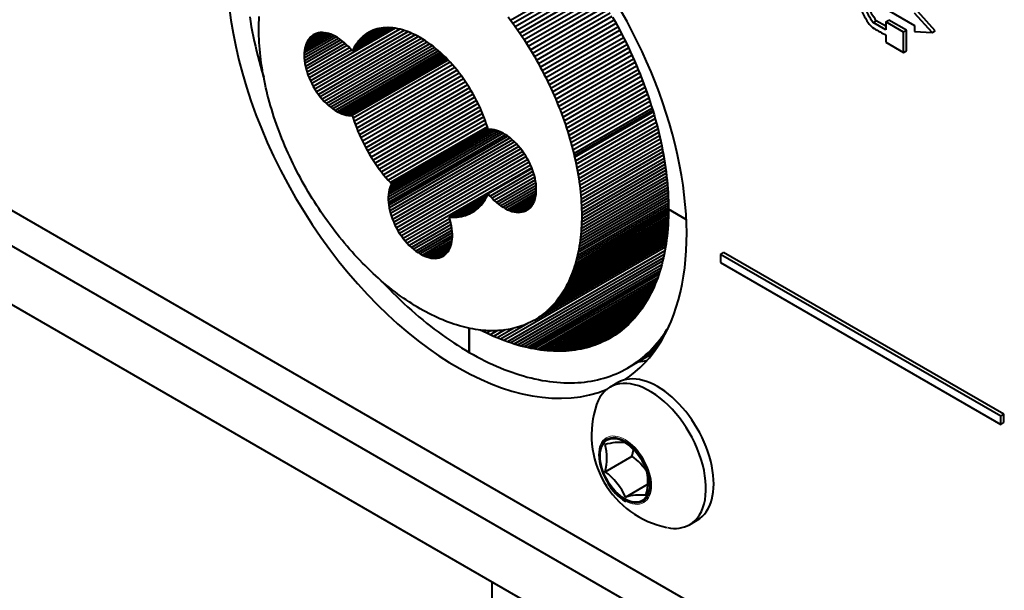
# Model space of a CAD drawing. Header units: millimetres. Extents: x 0 to 420, y -2 to 296.
# Tile 5 of 32: x 46 to 73, y 60 to 76. Entities that reach past the tile are written whole.
import ezdxf

# ---------------------------------------------------------------- set-up
doc = ezdxf.new("R2010")
doc.units = ezdxf.units.MM
for name, color, linetype in [('__NAS04_PROGETTI', 7, 'Continuous'), ('CB000601.00.00', 7, 'Continuous'), ('Default', 7, 'Continuous'), ('GU000075.00.00', 7, 'Continuous'), ('ME001036.00.04', 7, 'Continuous'), ('ME001037.00.00', 7, 'Continuous'), ('VI000289', 7, 'Continuous')]:
    doc.layers.add(name, color=color, linetype=linetype)

# ---------------------------------------------------------------- blocks, each defined once
blk = doc.blocks.new('SE2')
at = {"layer": '__NAS04_PROGETTI', "color": 7, "linetype": 'Continuous', "lineweight": 40}
for p, q in [((59.184, 76.051), (61.292, 77.268)), ((59.248, 75.962), (61.355, 77.179)), ((59.311, 75.873), (61.416, 77.089)), ((59.374, 75.784), (61.477, 76.998)), ((59.436, 75.693), (61.538, 76.907)), ((59.497, 75.602), (61.598, 76.815)), ((59.557, 75.51), (61.657, 76.722)), ((59.617, 75.417), (61.716, 76.629)), ((59.675, 75.324), (61.773, 76.535)), ((59.732, 75.23), (61.83, 76.441)), ((59.789, 75.135), (61.887, 76.346)), ((51.962, 76.145), (51.983, 76.01)), ((52.219, 75.974), (52.222, 76.062)), ((52.222, 76.062), (52.227, 76.149)), ((59.119, 76.138), (59.184, 76.051)), ((59.845, 75.04), (61.942, 76.251)), ((59.899, 74.944), (61.997, 76.155)), ((59.953, 74.848), (62.051, 76.059)), ((62.01, 76.133), (62.076, 76.014)), ((51.983, 76.01), (52.007, 75.875)), ((52.007, 75.875), (52.032, 75.739)), ((52.216, 75.885), (52.219, 75.974)), ((52.216, 75.795), (52.216, 75.885)), ((52.216, 75.705), (52.216, 75.795)), ((55.99, 75.823), (53.607, 74.448)), ((56.118, 75.798), (53.642, 74.368)), ((55.912, 75.833), (54.803, 75.193)), ((55.858, 75.838), (54.827, 75.243)), ((55.793, 75.841), (54.857, 75.3)), ((55.73, 75.84), (54.889, 75.354)), ((55.668, 75.836), (54.924, 75.406)), ((55.607, 75.829), (54.96, 75.455)), ((55.547, 75.819), (54.999, 75.502)), ((55.489, 75.805), (55.039, 75.545)), ((55.433, 75.789), (55.082, 75.586)), ((55.433, 75.789), (55.377, 75.769)), ((55.489, 75.805), (55.433, 75.789)), ((55.547, 75.819), (55.489, 75.805)), ((55.607, 75.829), (55.547, 75.819)), ((55.668, 75.836), (55.607, 75.829)), ((55.73, 75.84), (55.668, 75.836)), ((55.793, 75.841), (55.73, 75.84)), ((55.858, 75.838), (55.793, 75.841)), ((55.923, 75.832), (55.858, 75.838)), ((55.989, 75.824), (55.923, 75.832)), ((56.056, 75.811), (55.989, 75.824)), ((56.124, 75.796), (56.056, 75.811)), ((56.193, 75.778), (56.124, 75.796)), ((59.184, 76.051), (59.248, 75.962)), ((59.248, 75.962), (59.311, 75.873)), ((59.311, 75.873), (59.374, 75.784)), ((59.374, 75.784), (59.436, 75.693)), ((60.006, 74.751), (62.104, 75.962)), ((60.057, 74.654), (62.156, 75.865)), ((62.076, 76.014), (62.141, 75.894)), ((62.141, 75.894), (62.205, 75.774)), ((52.032, 75.739), (52.059, 75.602)), ((52.059, 75.602), (52.088, 75.465)), ((52.219, 75.614), (52.216, 75.705)), ((52.222, 75.522), (52.219, 75.614)), ((52.227, 75.429), (52.222, 75.522)), ((54.361, 75.583), (53.472, 75.07)), ((54.299, 75.616), (53.474, 75.14)), ((54.423, 75.545), (53.474, 74.997)), ((54.237, 75.645), (53.481, 75.208)), ((54.176, 75.667), (53.492, 75.272)), ((54.116, 75.685), (53.507, 75.333)), ((54.056, 75.697), (53.526, 75.39)), ((53.999, 75.703), (53.549, 75.443)), ((53.943, 75.704), (53.576, 75.492)), ((53.607, 75.536), (53.576, 75.492)), ((53.888, 75.699), (53.607, 75.536)), ((53.642, 75.576), (53.607, 75.536)), ((53.836, 75.688), (53.642, 75.576)), ((53.68, 75.61), (53.642, 75.576)), ((56.235, 75.765), (53.68, 74.29)), ((53.785, 75.671), (53.68, 75.61)), ((53.722, 75.639), (53.68, 75.61)), ((56.344, 75.727), (53.722, 74.213)), ((53.766, 75.663), (53.722, 75.639)), ((56.447, 75.685), (53.766, 74.137)), ((53.814, 75.682), (53.766, 75.663)), ((53.864, 75.695), (53.814, 75.682)), ((56.543, 75.639), (53.814, 74.064)), ((53.917, 75.703), (53.864, 75.695)), ((56.634, 75.592), (53.864, 73.992)), ((53.972, 75.705), (53.917, 75.703)), ((56.72, 75.543), (53.917, 73.924)), ((54.028, 75.701), (53.972, 75.705)), ((54.087, 75.692), (54.028, 75.701)), ((54.146, 75.677), (54.087, 75.692)), ((54.207, 75.657), (54.146, 75.677)), ((54.268, 75.632), (54.207, 75.657)), ((54.33, 75.601), (54.268, 75.632)), ((54.392, 75.565), (54.33, 75.601)), ((54.454, 75.524), (54.392, 75.565)), ((54.516, 75.479), (54.454, 75.524)), ((55.039, 75.545), (54.999, 75.502)), ((55.082, 75.586), (55.039, 75.545)), ((55.127, 75.624), (55.082, 75.586)), ((55.377, 75.769), (55.127, 75.624)), ((55.173, 75.659), (55.127, 75.624)), ((55.324, 75.746), (55.173, 75.659)), ((55.222, 75.691), (55.173, 75.659)), ((55.272, 75.72), (55.222, 75.691)), ((55.324, 75.746), (55.272, 75.72)), ((55.377, 75.769), (55.324, 75.746)), ((56.262, 75.756), (56.193, 75.778)), ((56.332, 75.732), (56.262, 75.756)), ((56.402, 75.704), (56.332, 75.732)), ((56.472, 75.673), (56.402, 75.704)), ((56.543, 75.64), (56.472, 75.673)), ((56.614, 75.603), (56.543, 75.64)), ((56.685, 75.564), (56.614, 75.603)), ((56.756, 75.521), (56.685, 75.564)), ((56.827, 75.476), (56.756, 75.521)), ((59.436, 75.693), (59.497, 75.602)), ((59.497, 75.602), (59.557, 75.51)), ((59.557, 75.51), (59.617, 75.417)), ((60.108, 74.556), (62.208, 75.768)), ((60.158, 74.458), (62.259, 75.671)), ((60.206, 74.359), (62.308, 75.573)), ((62.205, 75.774), (62.267, 75.653)), ((62.267, 75.653), (62.329, 75.532)), ((62.329, 75.532), (62.389, 75.411)), ((52.088, 75.465), (52.119, 75.328)), ((52.119, 75.328), (52.151, 75.19)), ((52.233, 75.336), (52.227, 75.429)), ((52.24, 75.242), (52.233, 75.336)), ((52.249, 75.147), (52.24, 75.242)), ((54.485, 75.502), (53.481, 74.922)), ((53.492, 75.272), (53.481, 75.208)), ((54.546, 75.454), (53.492, 74.845)), ((53.507, 75.333), (53.492, 75.272)), ((54.606, 75.402), (53.507, 74.767)), ((53.526, 75.39), (53.507, 75.333)), ((53.549, 75.443), (53.526, 75.39)), ((54.665, 75.346), (53.526, 74.688)), ((53.576, 75.492), (53.549, 75.443)), ((54.723, 75.286), (53.549, 74.608)), ((56.801, 75.492), (53.972, 73.859)), ((56.877, 75.442), (54.028, 73.797)), ((56.949, 75.391), (54.087, 73.739)), ((57.015, 75.341), (54.146, 73.685)), ((57.078, 75.292), (54.207, 73.635)), ((57.136, 75.244), (54.268, 73.589)), ((54.577, 75.429), (54.516, 75.479)), ((54.636, 75.375), (54.577, 75.429)), ((54.695, 75.316), (54.636, 75.375)), ((54.751, 75.255), (54.695, 75.316)), ((54.803, 75.193), (54.751, 75.255)), ((54.827, 75.243), (54.803, 75.193)), ((54.857, 75.3), (54.827, 75.243)), ((54.889, 75.354), (54.857, 75.3)), ((54.924, 75.406), (54.889, 75.354)), ((54.96, 75.455), (54.924, 75.406)), ((54.999, 75.502), (54.96, 75.455)), ((56.897, 75.428), (56.827, 75.476)), ((56.968, 75.377), (56.897, 75.428)), ((57.038, 75.324), (56.968, 75.377)), ((57.108, 75.268), (57.038, 75.324)), ((57.177, 75.21), (57.108, 75.268)), ((59.617, 75.417), (59.675, 75.324)), ((59.675, 75.324), (59.732, 75.23)), ((60.254, 74.26), (62.357, 75.475)), ((60.3, 74.161), (62.405, 75.376)), ((60.345, 74.062), (62.452, 75.278)), ((62.389, 75.411), (62.447, 75.289)), ((62.447, 75.289), (62.504, 75.166)), ((52.151, 75.19), (52.186, 75.052)), ((52.186, 75.052), (52.222, 74.913)), ((52.259, 75.052), (52.249, 75.147)), ((52.271, 74.956), (52.259, 75.052)), ((53.474, 75.14), (53.472, 75.07)), ((53.472, 75.07), (53.474, 74.997)), ((53.481, 75.208), (53.474, 75.14)), ((53.474, 74.997), (53.481, 74.922)), ((54.779, 75.222), (53.576, 74.528)), ((57.189, 75.199), (54.33, 73.548)), ((57.238, 75.155), (54.392, 73.513)), ((57.282, 75.114), (54.454, 73.482)), ((57.322, 75.077), (54.516, 73.456)), ((57.358, 75.042), (54.577, 73.436)), ((57.389, 75.011), (54.636, 73.421)), ((57.416, 74.984), (54.695, 73.412)), ((57.245, 75.149), (57.177, 75.21)), ((57.313, 75.086), (57.245, 75.149)), ((57.38, 75.02), (57.313, 75.086)), ((57.447, 74.953), (57.38, 75.02)), ((59.732, 75.23), (59.789, 75.135)), ((59.789, 75.135), (59.845, 75.04)), ((59.845, 75.04), (59.899, 74.944)), ((60.39, 73.962), (62.498, 75.179)), ((60.433, 73.862), (62.543, 75.081)), ((60.475, 73.762), (62.588, 74.982)), ((62.504, 75.166), (62.56, 75.044)), ((62.56, 75.044), (62.615, 74.921)), ((52.222, 74.913), (52.259, 74.775)), ((52.259, 74.775), (52.299, 74.636)), ((52.284, 74.86), (52.271, 74.956)), ((52.298, 74.763), (52.284, 74.86)), ((52.313, 74.666), (52.298, 74.763)), ((53.481, 74.922), (53.492, 74.845)), ((53.492, 74.845), (53.507, 74.767)), ((53.507, 74.767), (53.526, 74.688)), ((57.439, 74.96), (54.751, 73.409)), ((57.456, 74.942), (54.803, 73.411)), ((57.512, 74.883), (54.827, 73.333)), ((57.576, 74.811), (54.857, 73.241)), ((57.639, 74.737), (54.889, 73.15)), ((57.512, 74.883), (57.447, 74.953)), ((57.576, 74.811), (57.512, 74.883)), ((57.639, 74.737), (57.576, 74.811)), ((57.702, 74.662), (57.639, 74.737)), ((59.899, 74.944), (59.953, 74.848)), ((59.953, 74.848), (60.006, 74.751)), ((60.006, 74.751), (60.057, 74.654)), ((60.515, 73.661), (62.631, 74.883)), ((60.555, 73.561), (62.673, 74.784)), ((62.615, 74.921), (62.668, 74.797)), ((62.668, 74.797), (62.72, 74.674)), ((52.299, 74.636), (52.34, 74.496)), ((52.33, 74.569), (52.313, 74.666)), ((52.349, 74.47), (52.33, 74.569)), ((52.34, 74.496), (52.349, 74.47)), ((52.368, 74.372), (52.349, 74.47)), ((53.526, 74.688), (53.549, 74.608)), ((53.549, 74.608), (53.576, 74.528)), ((53.576, 74.528), (53.607, 74.448)), ((53.607, 74.448), (53.642, 74.368)), ((57.702, 74.662), (54.924, 73.058)), ((57.762, 74.585), (54.96, 72.967)), ((57.822, 74.506), (54.999, 72.876)), ((57.88, 74.425), (55.039, 72.785)), ((57.762, 74.585), (57.702, 74.662)), ((57.822, 74.506), (57.762, 74.585)), ((57.88, 74.425), (57.822, 74.506)), ((57.937, 74.343), (57.88, 74.425)), ((60.057, 74.654), (60.108, 74.556)), ((60.108, 74.556), (60.158, 74.458)), ((60.158, 74.458), (60.206, 74.359)), ((60.593, 73.46), (62.715, 74.685)), ((60.631, 73.36), (62.755, 74.586)), ((60.667, 73.259), (62.794, 74.488)), ((62.72, 74.674), (62.77, 74.55)), ((62.77, 74.55), (62.819, 74.426)), ((62.819, 74.426), (62.866, 74.302)), ((52.389, 74.273), (52.368, 74.372)), ((52.411, 74.174), (52.389, 74.273)), ((52.435, 74.075), (52.411, 74.174)), ((53.642, 74.368), (53.68, 74.29)), ((53.68, 74.29), (53.722, 74.213)), ((53.722, 74.213), (53.766, 74.137)), ((57.937, 74.343), (55.082, 72.695)), ((57.992, 74.259), (55.127, 72.605)), ((58.045, 74.175), (55.173, 72.517)), ((57.992, 74.259), (57.937, 74.343)), ((58.045, 74.175), (57.992, 74.259)), ((58.097, 74.089), (58.045, 74.175)), ((60.206, 74.359), (60.254, 74.26)), ((60.254, 74.26), (60.3, 74.161)), ((60.3, 74.161), (60.345, 74.062)), ((60.701, 73.158), (62.833, 74.389)), ((60.735, 73.058), (62.87, 74.291)), ((60.767, 72.957), (62.907, 74.192)), ((62.866, 74.302), (62.912, 74.177)), ((62.912, 74.177), (62.957, 74.053)), ((52.459, 73.975), (52.435, 74.075)), ((52.485, 73.875), (52.459, 73.975)), ((52.513, 73.775), (52.485, 73.875)), ((53.766, 74.137), (53.814, 74.064)), ((53.814, 74.064), (53.864, 73.992)), ((53.864, 73.992), (53.917, 73.924)), ((53.917, 73.924), (53.972, 73.859)), ((58.097, 74.089), (55.222, 72.429)), ((58.148, 74.002), (55.272, 72.342)), ((58.196, 73.914), (55.324, 72.256)), ((58.148, 74.002), (58.097, 74.089)), ((58.196, 73.914), (58.148, 74.002)), ((58.243, 73.825), (58.196, 73.914)), ((60.345, 74.062), (60.39, 73.962)), ((60.39, 73.962), (60.433, 73.862)), ((60.798, 72.857), (62.942, 74.094)), ((60.828, 72.756), (62.976, 73.996)), ((60.857, 72.656), (63.01, 73.899)), ((62.957, 74.053), (63, 73.929)), ((63, 73.929), (63.041, 73.805)), ((52.541, 73.675), (52.513, 73.775)), ((52.571, 73.574), (52.541, 73.675)), ((53.972, 73.859), (54.028, 73.797)), ((54.028, 73.797), (54.087, 73.739)), ((54.087, 73.739), (54.146, 73.685)), ((54.146, 73.685), (54.207, 73.635)), ((54.207, 73.635), (54.268, 73.589)), ((58.243, 73.825), (55.377, 72.171)), ((58.287, 73.736), (55.433, 72.088)), ((58.33, 73.646), (55.489, 72.006)), ((58.287, 73.736), (58.243, 73.825)), ((58.33, 73.646), (58.287, 73.736)), ((58.371, 73.555), (58.33, 73.646)), ((60.433, 73.862), (60.475, 73.762)), ((60.475, 73.762), (60.515, 73.661)), ((60.515, 73.661), (60.555, 73.561)), ((60.884, 72.556), (63.042, 73.802)), ((60.91, 72.456), (63.073, 73.705)), ((60.935, 72.356), (63.103, 73.608)), ((63.041, 73.805), (63.081, 73.68)), ((63.081, 73.68), (63.119, 73.556)), ((52.602, 73.474), (52.571, 73.574)), ((52.634, 73.373), (52.602, 73.474)), ((52.668, 73.272), (52.634, 73.373)), ((54.268, 73.589), (54.33, 73.548)), ((54.33, 73.548), (54.392, 73.513)), ((54.392, 73.513), (54.454, 73.482)), ((54.454, 73.482), (54.516, 73.456)), ((54.516, 73.456), (54.577, 73.436)), ((54.577, 73.436), (54.636, 73.421)), ((54.636, 73.421), (54.695, 73.412)), ((54.695, 73.412), (54.751, 73.409)), ((54.751, 73.409), (54.803, 73.411)), ((54.803, 73.411), (54.827, 73.333)), ((54.827, 73.333), (54.857, 73.241)), ((58.371, 73.555), (55.547, 71.925)), ((58.409, 73.464), (55.607, 71.846)), ((58.446, 73.373), (55.668, 71.769)), ((58.409, 73.464), (58.371, 73.555)), ((58.446, 73.373), (58.409, 73.464)), ((58.48, 73.281), (58.446, 73.373)), ((60.555, 73.561), (60.593, 73.46)), ((60.593, 73.46), (60.631, 73.36)), ((60.631, 73.36), (60.667, 73.259)), ((63.123, 73.545), (60.95, 72.291)), ((60.958, 72.257), (63.132, 73.512)), ((60.98, 72.157), (63.161, 73.416)), ((63.119, 73.556), (63.156, 73.432)), ((63.156, 73.432), (63.191, 73.309)), ((52.703, 73.172), (52.668, 73.272)), ((52.739, 73.071), (52.703, 73.172)), ((52.776, 72.97), (52.739, 73.071)), ((54.857, 73.241), (54.889, 73.15)), ((54.889, 73.15), (54.924, 73.058)), ((54.924, 73.058), (54.96, 72.967)), ((58.48, 73.281), (55.73, 71.693)), ((58.513, 73.189), (55.793, 71.619)), ((58.543, 73.098), (55.858, 71.548)), ((58.556, 73.055), (55.888, 71.515)), ((58.513, 73.189), (58.48, 73.281)), ((58.543, 73.098), (58.513, 73.189)), ((58.566, 73.02), (58.543, 73.098)), ((60.667, 73.259), (60.701, 73.158)), ((60.701, 73.158), (60.735, 73.058)), ((60.735, 73.058), (60.767, 72.957)), ((61.001, 72.059), (63.188, 73.321)), ((61.021, 71.96), (63.214, 73.226)), ((61.039, 71.862), (63.239, 73.132)), ((63.191, 73.309), (63.225, 73.185)), ((63.225, 73.185), (63.257, 73.062)), ((63.257, 73.062), (63.288, 72.939)), ((52.815, 72.87), (52.776, 72.97)), ((52.854, 72.769), (52.815, 72.87)), ((54.96, 72.967), (54.999, 72.876)), ((54.999, 72.876), (55.039, 72.785)), ((55.039, 72.785), (55.082, 72.695)), ((58.916, 72.949), (55.797, 71.148)), ((58.982, 72.915), (55.797, 71.076)), ((58.848, 72.976), (55.801, 71.217)), ((59.047, 72.877), (55.801, 71.002)), ((55.808, 70.943), (59.098, 72.843)), ((58.78, 72.998), (55.81, 71.283)), ((59.112, 72.833), (55.81, 70.926)), ((58.71, 73.013), (55.822, 71.345)), ((59.176, 72.785), (55.822, 70.849)), ((58.639, 73.021), (55.84, 71.404)), ((58.566, 73.021), (55.861, 71.459)), ((58.618, 73.022), (58.566, 73.02)), ((58.675, 73.018), (58.618, 73.022)), ((58.733, 73.009), (58.675, 73.018)), ((58.793, 72.995), (58.733, 73.009)), ((58.854, 72.974), (58.793, 72.995)), ((58.915, 72.949), (58.854, 72.974)), ((58.977, 72.918), (58.915, 72.949)), ((59.039, 72.882), (58.977, 72.918)), ((59.101, 72.842), (59.039, 72.882)), ((59.162, 72.796), (59.101, 72.842)), ((59.223, 72.746), (59.162, 72.796)), ((60.767, 72.957), (60.798, 72.857)), ((60.798, 72.857), (60.828, 72.756)), ((61.056, 71.764), (63.263, 73.039)), ((61.071, 71.667), (63.286, 72.946)), ((61.086, 71.57), (63.308, 72.853)), ((63.288, 72.939), (63.317, 72.816)), ((63.317, 72.816), (63.344, 72.694)), ((52.895, 72.669), (52.854, 72.769)), ((52.937, 72.569), (52.895, 72.669)), ((52.98, 72.469), (52.937, 72.569)), ((55.082, 72.695), (55.127, 72.605)), ((55.127, 72.605), (55.173, 72.517)), ((55.173, 72.517), (55.222, 72.429)), ((59.238, 72.732), (55.84, 70.77)), ((59.299, 72.676), (55.861, 70.691)), ((59.358, 72.615), (55.886, 70.611)), ((59.415, 72.551), (55.915, 70.531)), ((59.283, 72.692), (59.223, 72.746)), ((59.341, 72.634), (59.283, 72.692)), ((59.398, 72.572), (59.341, 72.634)), ((59.453, 72.507), (59.398, 72.572)), ((60.828, 72.756), (60.857, 72.656)), ((60.857, 72.656), (60.884, 72.556)), ((60.884, 72.556), (60.91, 72.456)), ((61.099, 71.474), (63.329, 72.762)), ((61.11, 71.378), (63.349, 72.671)), ((61.12, 71.283), (63.368, 72.581)), ((63.344, 72.694), (63.37, 72.572)), ((63.37, 72.572), (63.394, 72.45)), ((53.024, 72.369), (52.98, 72.469)), ((53.069, 72.27), (53.024, 72.369)), ((53.116, 72.17), (53.069, 72.27)), ((55.222, 72.429), (55.272, 72.342)), ((55.272, 72.342), (55.324, 72.256)), ((55.324, 72.256), (55.377, 72.171)), ((59.47, 72.484), (55.948, 70.451)), ((59.522, 72.414), (55.984, 70.372)), ((59.572, 72.342), (56.024, 70.294)), ((59.618, 72.268), (56.067, 70.218)), ((59.505, 72.438), (59.453, 72.507)), ((59.555, 72.367), (59.505, 72.438)), ((59.603, 72.294), (59.555, 72.367)), ((59.648, 72.218), (59.603, 72.294)), ((60.91, 72.456), (60.935, 72.356)), ((60.935, 72.356), (60.958, 72.257)), ((60.958, 72.257), (60.98, 72.157)), ((61.129, 71.189), (63.386, 72.492)), ((61.137, 71.095), (63.403, 72.403)), ((61.143, 71.001), (63.419, 72.315)), ((63.394, 72.45), (63.416, 72.329)), ((63.416, 72.329), (63.437, 72.208)), ((53.163, 72.072), (53.116, 72.17)), ((53.212, 71.973), (53.163, 72.072)), ((53.261, 71.875), (53.212, 71.973)), ((55.377, 72.171), (55.433, 72.088)), ((55.433, 72.088), (55.489, 72.006)), ((55.489, 72.006), (55.547, 71.925)), ((59.662, 72.192), (56.113, 70.143)), ((59.702, 72.114), (56.162, 70.071)), ((59.739, 72.036), (56.214, 70.001)), ((59.689, 72.141), (59.648, 72.218)), ((59.727, 72.062), (59.689, 72.141)), ((59.762, 71.983), (59.727, 72.062)), ((59.793, 71.903), (59.762, 71.983)), ((60.98, 72.157), (61.001, 72.059)), ((61.001, 72.059), (61.021, 71.96)), ((61.147, 70.909), (63.434, 72.229)), ((61.151, 70.817), (63.448, 72.143)), ((61.153, 70.726), (63.461, 72.058)), ((61.154, 70.635), (63.473, 71.974)), ((63.437, 72.208), (63.456, 72.088)), ((63.456, 72.088), (63.474, 71.969)), ((63.474, 71.969), (63.49, 71.85)), ((53.312, 71.777), (53.261, 71.875)), ((53.364, 71.68), (53.312, 71.777)), ((55.547, 71.925), (55.607, 71.846)), ((55.607, 71.846), (55.668, 71.769)), ((55.668, 71.769), (55.73, 71.693)), ((55.73, 71.693), (55.793, 71.619)), ((59.772, 71.957), (56.267, 69.934)), ((59.779, 71.938), (58.566, 71.238)), ((59.807, 71.862), (58.618, 71.176)), ((59.832, 71.782), (58.675, 71.114)), ((59.853, 71.703), (58.733, 71.056)), ((59.82, 71.823), (59.793, 71.903)), ((59.844, 71.743), (59.82, 71.823)), ((59.863, 71.663), (59.844, 71.743)), ((61.021, 71.96), (61.039, 71.862)), ((61.039, 71.862), (61.056, 71.764)), ((61.056, 71.764), (61.071, 71.667)), ((61.147, 70.369), (63.504, 71.729)), ((61.151, 70.457), (63.495, 71.81)), ((61.153, 70.546), (63.484, 71.892)), ((63.49, 71.85), (63.504, 71.732)), ((63.504, 71.732), (63.517, 71.615)), ((53.416, 71.583), (53.364, 71.68)), ((53.47, 71.487), (53.416, 71.583)), ((53.525, 71.391), (53.47, 71.487)), ((55.793, 71.619), (55.858, 71.548)), ((55.861, 71.459), (55.84, 71.404)), ((55.858, 71.548), (55.888, 71.515)), ((55.888, 71.515), (55.861, 71.459)), ((59.87, 71.624), (58.793, 71.002)), ((59.883, 71.546), (58.854, 70.952)), ((59.892, 71.47), (58.915, 70.906)), ((59.878, 71.585), (59.863, 71.663)), ((59.889, 71.508), (59.878, 71.585)), ((59.895, 71.433), (59.889, 71.508)), ((59.897, 71.361), (59.895, 71.433)), ((61.071, 71.667), (61.086, 71.57)), ((61.086, 71.57), (61.099, 71.474)), ((61.099, 71.474), (61.11, 71.378)), ((61.12, 70.026), (63.534, 71.419)), ((61.129, 70.11), (63.528, 71.495)), ((61.137, 70.195), (63.521, 71.572)), ((61.143, 70.282), (63.513, 71.65)), ((63.517, 71.615), (63.528, 71.498)), ((63.528, 71.498), (63.537, 71.382)), ((53.58, 71.296), (53.525, 71.391)), ((53.637, 71.201), (53.58, 71.296)), ((53.694, 71.107), (53.637, 71.201)), ((55.801, 71.217), (55.797, 71.148)), ((55.797, 71.148), (55.797, 71.076)), ((55.81, 71.283), (55.801, 71.217)), ((55.822, 71.345), (55.81, 71.283)), ((55.84, 71.404), (55.822, 71.345)), ((58.555, 71.215), (57.481, 70.595)), ((58.543, 71.188), (57.512, 70.593)), ((58.513, 71.131), (58.543, 71.188)), ((58.543, 71.188), (58.566, 71.238)), ((58.566, 71.238), (58.618, 71.176)), ((58.618, 71.176), (58.675, 71.114)), ((59.896, 71.396), (58.977, 70.866)), ((59.896, 71.325), (59.039, 70.83)), ((59.892, 71.256), (59.101, 70.799)), ((59.883, 71.19), (59.162, 70.774)), ((59.863, 71.097), (59.878, 71.158)), ((59.878, 71.158), (59.889, 71.223)), ((59.889, 71.223), (59.895, 71.29)), ((59.895, 71.29), (59.897, 71.361)), ((61.086, 69.778), (63.548, 71.2)), ((61.099, 69.86), (63.544, 71.272)), ((61.11, 71.378), (61.12, 71.283)), ((61.11, 69.942), (63.539, 71.345)), ((61.12, 71.283), (61.129, 71.189)), ((61.129, 71.189), (61.137, 71.095)), ((63.537, 71.382), (63.544, 71.267)), ((63.544, 71.267), (63.55, 71.152)), ((63.55, 71.152), (63.554, 71.039)), ((53.753, 71.014), (53.694, 71.107)), ((53.812, 70.921), (53.753, 71.014)), ((53.872, 70.829), (53.812, 70.921)), ((55.797, 71.076), (55.801, 71.002)), ((55.801, 71.002), (55.81, 70.926)), ((55.81, 70.926), (55.822, 70.849)), ((58.513, 71.131), (57.576, 70.59)), ((58.48, 71.076), (57.639, 70.591)), ((58.446, 71.024), (57.702, 70.595)), ((58.409, 70.975), (57.762, 70.602)), ((58.371, 70.929), (57.822, 70.612)), ((58.33, 70.885), (57.88, 70.625)), ((58.287, 70.844), (58.33, 70.885)), ((58.33, 70.885), (58.371, 70.929)), ((58.371, 70.929), (58.409, 70.975)), ((58.409, 70.975), (58.446, 71.024)), ((58.446, 71.024), (58.48, 71.076)), ((58.48, 71.076), (58.513, 71.131)), ((58.675, 71.114), (58.733, 71.056)), ((58.733, 71.056), (58.793, 71.002)), ((58.793, 71.002), (58.854, 70.952)), ((58.854, 70.952), (58.915, 70.906)), ((58.915, 70.906), (58.977, 70.866)), ((59.87, 71.127), (59.223, 70.753)), ((59.853, 71.068), (59.283, 70.739)), ((59.831, 71.013), (59.341, 70.73)), ((59.806, 70.962), (59.398, 70.726)), ((59.777, 70.915), (59.453, 70.728)), ((59.743, 70.873), (59.505, 70.736)), ((59.727, 70.855), (59.762, 70.894)), ((59.762, 70.894), (59.793, 70.939)), ((59.793, 70.939), (59.82, 70.987)), ((59.82, 70.987), (59.844, 71.04)), ((59.844, 71.04), (59.863, 71.097)), ((61.021, 69.463), (63.557, 70.928)), ((61.039, 69.541), (63.555, 70.993)), ((61.056, 69.619), (63.554, 71.061)), ((61.071, 69.698), (63.551, 71.13)), ((61.137, 71.095), (61.143, 71.001)), ((61.143, 71.001), (61.147, 70.909)), ((61.147, 70.909), (61.151, 70.817)), ((63.554, 71.039), (63.557, 70.926)), ((63.557, 70.926), (63.558, 70.815)), ((53.933, 70.737), (53.872, 70.829)), ((53.995, 70.647), (53.933, 70.737)), ((54.058, 70.557), (53.995, 70.647)), ((55.822, 70.849), (55.84, 70.77)), ((55.84, 70.77), (55.861, 70.691)), ((55.861, 70.691), (55.886, 70.611)), ((55.886, 70.611), (55.915, 70.531)), ((57.702, 70.595), (57.762, 70.602)), ((57.762, 70.602), (57.822, 70.612)), ((57.822, 70.612), (57.88, 70.625)), ((57.88, 70.625), (57.937, 70.642)), ((58.287, 70.844), (57.937, 70.642)), ((57.937, 70.642), (57.992, 70.662)), ((58.243, 70.806), (57.992, 70.662)), ((57.992, 70.662), (58.045, 70.685)), ((58.196, 70.771), (58.045, 70.685)), ((58.045, 70.685), (58.097, 70.711)), ((58.097, 70.711), (58.148, 70.739)), ((58.148, 70.739), (58.196, 70.771)), ((58.196, 70.771), (58.243, 70.806)), ((58.243, 70.806), (58.287, 70.844)), ((58.977, 70.866), (59.039, 70.83)), ((59.039, 70.83), (59.101, 70.799)), ((59.101, 70.799), (59.162, 70.774)), ((59.162, 70.774), (59.223, 70.753)), ((59.223, 70.753), (59.283, 70.739)), ((59.283, 70.739), (59.341, 70.73)), ((59.341, 70.73), (59.398, 70.726)), ((59.398, 70.726), (59.453, 70.728)), ((59.453, 70.728), (59.505, 70.736)), ((59.505, 70.736), (59.555, 70.749)), ((59.706, 70.835), (59.555, 70.749)), ((59.555, 70.749), (59.603, 70.767)), ((59.661, 70.801), (59.603, 70.767)), ((59.603, 70.767), (59.648, 70.791)), ((59.648, 70.791), (59.689, 70.821)), ((59.689, 70.821), (59.727, 70.855)), ((60.91, 69.096), (63.555, 70.623)), ((60.935, 69.167), (63.556, 70.68)), ((60.958, 69.239), (63.557, 70.74)), ((60.98, 69.313), (63.558, 70.801)), ((61.001, 69.388), (63.557, 70.863)), ((61.151, 70.817), (61.153, 70.726)), ((61.153, 70.726), (61.154, 70.635)), ((61.154, 70.635), (61.153, 70.546)), ((63.557, 70.704), (63.554, 70.594)), ((63.558, 70.815), (63.557, 70.704)), ((63.558, 70.815), (64.05, 70.53)), ((64.05, 70.53), (63.558, 70.815)), ((54.121, 70.468), (54.058, 70.557)), ((54.186, 70.38), (54.121, 70.468)), ((54.251, 70.293), (54.186, 70.38)), ((55.915, 70.531), (55.948, 70.451)), ((55.948, 70.451), (55.984, 70.372)), ((55.984, 70.372), (56.024, 70.294)), ((57.496, 70.548), (56.323, 69.87)), ((57.519, 70.468), (56.381, 69.81)), ((57.539, 70.389), (56.44, 69.754)), ((57.481, 70.595), (57.512, 70.593)), ((57.509, 70.508), (57.481, 70.595)), ((57.53, 70.428), (57.509, 70.508)), ((57.512, 70.593), (57.576, 70.59)), ((57.547, 70.35), (57.53, 70.428)), ((57.56, 70.272), (57.547, 70.35)), ((57.576, 70.59), (57.639, 70.591)), ((57.639, 70.591), (57.702, 70.595)), ((60.767, 68.759), (63.543, 70.362)), ((60.798, 68.824), (63.546, 70.41)), ((60.828, 68.89), (63.549, 70.461)), ((60.857, 68.957), (63.551, 70.513)), ((60.884, 69.026), (63.553, 70.567)), ((61.147, 70.369), (61.143, 70.282)), ((61.151, 70.457), (61.147, 70.369)), ((61.153, 70.546), (61.151, 70.457)), ((63.544, 70.378), (63.537, 70.272)), ((63.55, 70.486), (63.544, 70.378)), ((63.554, 70.594), (63.55, 70.486)), ((54.317, 70.206), (54.251, 70.293)), ((54.383, 70.121), (54.317, 70.206)), ((54.45, 70.036), (54.383, 70.121)), ((56.024, 70.294), (56.067, 70.218)), ((56.067, 70.218), (56.113, 70.143)), ((56.113, 70.143), (56.162, 70.071)), ((56.162, 70.071), (56.214, 70.001)), ((57.554, 70.31), (56.5, 69.702)), ((57.564, 70.234), (56.561, 69.654)), ((57.571, 70.159), (56.623, 69.611)), ((57.573, 70.086), (56.685, 69.573)), ((57.569, 70.196), (57.56, 70.272)), ((57.573, 70.122), (57.569, 70.196)), ((57.573, 70.051), (57.573, 70.122)), ((60.515, 68.346), (63.518, 70.08)), ((60.555, 68.401), (63.522, 70.114)), ((60.593, 68.457), (63.526, 70.15)), ((60.631, 68.515), (63.529, 70.188)), ((60.667, 68.574), (63.533, 70.229)), ((60.701, 68.634), (63.537, 70.271)), ((60.735, 68.696), (63.54, 70.316)), ((61.129, 70.11), (61.12, 70.026)), ((61.137, 70.195), (61.129, 70.11)), ((61.143, 70.282), (61.137, 70.195)), ((63.517, 70.062), (63.504, 69.959)), ((63.528, 70.167), (63.517, 70.062)), ((63.537, 70.272), (63.528, 70.167)), ((54.518, 69.953), (54.45, 70.036)), ((54.587, 69.87), (54.518, 69.953)), ((54.656, 69.789), (54.587, 69.87)), ((54.726, 69.708), (54.656, 69.789)), ((56.214, 70.001), (56.267, 69.934)), ((56.267, 69.934), (56.323, 69.87)), ((56.323, 69.87), (56.381, 69.81)), ((56.381, 69.81), (56.44, 69.754)), ((57.571, 70.016), (56.747, 69.54)), ((57.564, 69.948), (56.808, 69.512)), ((57.553, 69.884), (56.869, 69.489)), ((57.538, 69.823), (56.93, 69.471)), ((57.509, 69.739), (57.53, 69.794)), ((57.53, 69.794), (57.547, 69.853)), ((57.547, 69.853), (57.56, 69.916)), ((57.56, 69.916), (57.569, 69.982)), ((57.569, 69.982), (57.573, 70.051)), ((59.845, 67.742), (63.488, 69.845)), ((59.899, 67.775), (63.488, 69.847)), ((59.953, 67.809), (63.489, 69.85)), ((60.006, 67.845), (63.49, 69.856)), ((60.057, 67.883), (63.491, 69.865)), ((60.108, 67.922), (63.492, 69.876)), ((60.158, 67.963), (63.494, 69.889)), ((60.206, 68.005), (63.496, 69.905)), ((60.254, 68.049), (63.499, 69.923)), ((60.3, 68.095), (63.502, 69.943)), ((60.345, 68.142), (63.505, 69.966)), ((60.39, 68.191), (63.508, 69.991)), ((60.433, 68.241), (63.511, 70.018)), ((60.475, 68.293), (63.515, 70.048)), ((61.099, 69.86), (61.086, 69.778)), ((61.11, 69.942), (61.099, 69.86)), ((61.12, 70.026), (61.11, 69.942)), ((63.49, 69.858), (63.474, 69.757)), ((63.504, 69.959), (63.49, 69.858)), ((54.796, 69.629), (54.726, 69.708)), ((54.867, 69.551), (54.796, 69.629)), ((54.939, 69.473), (54.867, 69.551)), ((56.44, 69.754), (56.5, 69.702)), ((56.5, 69.702), (56.561, 69.654)), ((56.561, 69.654), (56.623, 69.611)), ((56.623, 69.611), (56.685, 69.573)), ((56.685, 69.573), (56.747, 69.54)), ((56.747, 69.54), (56.808, 69.512)), ((56.808, 69.512), (56.869, 69.489)), ((57.519, 69.766), (56.989, 69.459)), ((57.495, 69.713), (57.046, 69.453)), ((57.468, 69.664), (57.102, 69.452)), ((57.437, 69.619), (57.156, 69.457)), ((57.401, 69.58), (57.207, 69.467)), ((57.361, 69.544), (57.256, 69.483)), ((57.302, 69.505), (57.345, 69.531)), ((57.345, 69.531), (57.385, 69.563)), ((57.385, 69.563), (57.421, 69.6)), ((57.421, 69.6), (57.454, 69.642)), ((57.454, 69.642), (57.483, 69.688)), ((57.483, 69.688), (57.509, 69.739)), ((63.474, 69.757), (59, 67.174)), ((63.456, 69.658), (59.095, 67.14)), ((63.437, 69.56), (59.189, 67.108)), ((61.039, 69.541), (61.021, 69.463)), ((61.056, 69.619), (61.039, 69.541)), ((61.071, 69.698), (61.056, 69.619)), ((61.086, 69.778), (61.071, 69.698)), ((63.437, 69.56), (63.416, 69.464)), ((63.456, 69.658), (63.437, 69.56)), ((63.474, 69.757), (63.456, 69.658)), ((55.011, 69.397), (54.939, 69.473)), ((55.083, 69.322), (55.011, 69.397)), ((55.156, 69.249), (55.083, 69.322)), ((55.23, 69.176), (55.156, 69.249)), ((56.869, 69.489), (56.93, 69.471)), ((56.93, 69.471), (56.989, 69.459)), ((56.989, 69.459), (57.046, 69.453)), ((57.046, 69.453), (57.102, 69.452)), ((57.102, 69.452), (57.156, 69.457)), ((57.156, 69.457), (57.207, 69.467)), ((57.207, 69.467), (57.256, 69.483)), ((57.256, 69.483), (57.302, 69.505)), ((63.417, 69.468), (59.278, 67.079)), ((63.416, 69.464), (59.283, 67.077)), ((63.394, 69.369), (59.377, 67.049)), ((63.37, 69.275), (59.47, 67.023)), ((60.958, 69.239), (60.935, 69.167)), ((60.98, 69.313), (60.958, 69.239)), ((61.001, 69.388), (60.98, 69.313)), ((61.021, 69.463), (61.001, 69.388)), ((63.37, 69.275), (63.344, 69.183)), ((63.394, 69.369), (63.37, 69.275)), ((63.416, 69.464), (63.394, 69.369)), ((55.304, 69.105), (55.23, 69.176)), ((55.378, 69.035), (55.304, 69.105)), ((55.453, 68.966), (55.378, 69.035)), ((55.528, 68.899), (55.453, 68.966)), ((63.344, 69.183), (59.563, 66.999)), ((63.317, 69.092), (59.655, 66.978)), ((63.309, 69.069), (59.678, 66.973)), ((63.288, 69.003), (59.747, 66.958)), ((60.884, 69.026), (60.857, 68.957)), ((60.91, 69.096), (60.884, 69.026)), ((60.935, 69.167), (60.91, 69.096)), ((63.288, 69.003), (63.257, 68.915)), ((63.317, 69.092), (63.288, 69.003)), ((63.344, 69.183), (63.317, 69.092)), ((55.604, 68.833), (55.528, 68.899)), ((55.603, 68.833), (55.622, 68.813)), ((55.679, 68.768), (55.604, 68.833)), ((55.622, 68.813), (55.722, 68.707)), ((55.756, 68.704), (55.679, 68.768)), ((55.722, 68.707), (55.822, 68.603)), ((55.832, 68.642), (55.756, 68.704)), ((63.257, 68.915), (59.838, 66.941)), ((63.225, 68.829), (59.929, 66.925)), ((63.214, 68.802), (59.957, 66.921)), ((63.191, 68.744), (60.019, 66.912)), ((60.735, 68.696), (60.701, 68.634)), ((60.767, 68.759), (60.735, 68.696)), ((60.798, 68.824), (60.767, 68.759)), ((60.828, 68.89), (60.798, 68.824)), ((60.857, 68.957), (60.828, 68.89)), ((63.191, 68.744), (63.156, 68.661)), ((63.225, 68.829), (63.191, 68.744)), ((63.257, 68.915), (63.225, 68.829)), ((55.822, 68.603), (55.924, 68.501)), ((55.909, 68.582), (55.832, 68.642)), ((55.986, 68.522), (55.909, 68.582)), ((55.924, 68.501), (56.026, 68.401)), ((56.063, 68.464), (55.986, 68.522)), ((56.14, 68.408), (56.063, 68.464)), ((63.156, 68.661), (60.108, 66.901)), ((63.119, 68.579), (60.197, 66.893)), ((63.096, 68.531), (60.251, 66.888)), ((63.081, 68.5), (60.286, 66.886)), ((63.041, 68.422), (60.373, 66.881)), ((60.593, 68.457), (60.555, 68.401)), ((60.631, 68.515), (60.593, 68.457)), ((60.667, 68.574), (60.631, 68.515)), ((60.701, 68.634), (60.667, 68.574)), ((63.041, 68.422), (63, 68.345)), ((63.081, 68.5), (63.041, 68.422)), ((63.119, 68.579), (63.081, 68.5)), ((63.156, 68.661), (63.119, 68.579)), ((56.026, 68.401), (56.128, 68.302)), ((56.128, 68.302), (56.231, 68.205)), ((56.218, 68.353), (56.14, 68.408)), ((56.295, 68.3), (56.218, 68.353)), ((56.231, 68.205), (56.335, 68.109)), ((56.373, 68.248), (56.295, 68.3)), ((56.451, 68.197), (56.373, 68.248)), ((56.529, 68.148), (56.451, 68.197)), ((56.607, 68.101), (56.529, 68.148)), ((60.39, 68.191), (60.345, 68.142)), ((60.433, 68.241), (60.39, 68.191)), ((60.475, 68.293), (60.433, 68.241)), ((63, 68.345), (60.46, 66.879)), ((60.515, 68.346), (60.475, 68.293)), ((60.555, 68.401), (60.515, 68.346)), ((62.957, 68.271), (60.546, 66.879)), ((62.945, 68.252), (60.568, 66.879)), ((62.912, 68.198), (60.632, 66.881)), ((62.912, 68.198), (62.866, 68.126)), ((62.957, 68.271), (62.912, 68.198)), ((63, 68.345), (62.957, 68.271)), ((56.335, 68.109), (56.439, 68.016)), ((56.439, 68.016), (56.544, 67.924)), ((56.544, 67.924), (56.649, 67.834)), ((56.685, 68.055), (56.607, 68.101)), ((56.763, 68.011), (56.685, 68.055)), ((56.841, 67.968), (56.763, 68.011)), ((56.919, 67.927), (56.841, 67.968)), ((56.996, 67.888), (56.919, 67.927)), ((57.074, 67.85), (56.996, 67.888)), ((60.057, 67.883), (60.006, 67.845)), ((60.108, 67.922), (60.057, 67.883)), ((60.158, 67.963), (60.108, 67.922)), ((60.206, 68.005), (60.158, 67.963)), ((60.254, 68.049), (60.206, 68.005)), ((60.3, 68.095), (60.254, 68.049)), ((60.345, 68.142), (60.3, 68.095)), ((62.866, 68.126), (60.716, 66.885)), ((62.819, 68.057), (60.8, 66.892)), ((62.77, 67.99), (60.883, 66.9)), ((62.72, 67.924), (60.965, 66.911)), ((62.72, 67.924), (62.668, 67.86)), ((62.77, 67.99), (62.72, 67.924)), ((62.819, 68.057), (62.77, 67.99)), ((62.866, 68.126), (62.819, 68.057)), ((56.649, 67.834), (56.754, 67.746)), ((56.754, 67.746), (56.86, 67.66)), ((56.86, 67.66), (56.967, 67.576)), ((57.152, 67.814), (57.074, 67.85)), ((57.229, 67.779), (57.152, 67.814)), ((57.307, 67.746), (57.229, 67.779)), ((57.384, 67.715), (57.307, 67.746)), ((57.461, 67.685), (57.384, 67.715)), ((57.537, 67.658), (57.461, 67.685)), ((57.614, 67.631), (57.537, 67.658)), ((57.69, 67.607), (57.614, 67.631)), ((57.766, 67.584), (57.69, 67.607)), ((59.666, 67.65), (58.905, 67.211)), ((59.557, 67.604), (59.497, 67.581)), ((59.617, 67.628), (59.557, 67.604)), ((59.675, 67.654), (59.617, 67.628)), ((59.732, 67.682), (59.675, 67.654)), ((59.789, 67.711), (59.732, 67.682)), ((59.845, 67.742), (59.789, 67.711)), ((59.899, 67.775), (59.845, 67.742)), ((59.953, 67.809), (59.899, 67.775)), ((60.006, 67.845), (59.953, 67.809)), ((62.668, 67.86), (61.046, 66.924)), ((62.615, 67.798), (61.126, 66.939)), ((62.56, 67.738), (61.206, 66.956)), ((62.504, 67.68), (61.284, 66.975)), ((62.447, 67.623), (61.362, 66.996)), ((62.447, 67.623), (62.389, 67.569)), ((62.504, 67.68), (62.447, 67.623)), ((62.56, 67.738), (62.504, 67.68)), ((62.615, 67.798), (62.56, 67.738)), ((62.668, 67.86), (62.615, 67.798)), ((63.561, 67.565), (63.585, 67.606)), ((56.967, 67.576), (57.073, 67.494)), ((57.073, 67.494), (57.18, 67.414)), ((57.18, 67.414), (57.287, 67.336)), ((57.287, 67.336), (57.395, 67.26)), ((57.841, 67.563), (57.766, 67.584)), ((57.916, 67.544), (57.841, 67.563)), ((57.991, 67.526), (57.916, 67.544)), ((58.066, 67.51), (57.991, 67.526)), ((58.042, 67.515), (58.042, 66.847)), ((58.042, 66.847), (58.042, 67.515)), ((58.14, 67.496), (58.066, 67.51)), ((58.213, 67.484), (58.14, 67.496)), ((58.286, 67.473), (58.213, 67.484)), ((58.359, 67.464), (58.286, 67.473)), ((58.427, 67.424), (58.344, 67.466)), ((58.431, 67.457), (58.359, 67.464)), ((58.434, 67.457), (58.4, 67.437)), ((58.523, 67.377), (58.427, 67.424)), ((58.502, 67.452), (58.431, 67.457)), ((58.573, 67.448), (58.502, 67.452)), ((58.641, 67.446), (58.522, 67.378)), ((58.619, 67.332), (58.523, 67.377)), ((58.644, 67.446), (58.573, 67.448)), ((58.822, 67.45), (58.619, 67.332)), ((58.714, 67.29), (58.619, 67.332)), ((58.714, 67.446), (58.644, 67.446)), ((59.023, 67.468), (58.714, 67.29)), ((58.783, 67.448), (58.714, 67.446)), ((58.851, 67.451), (58.783, 67.448)), ((59.267, 67.513), (58.81, 67.249)), ((58.919, 67.456), (58.851, 67.451)), ((58.986, 67.463), (58.919, 67.456)), ((59.053, 67.472), (58.986, 67.463)), ((59.119, 67.482), (59.053, 67.472)), ((59.184, 67.494), (59.119, 67.482)), ((59.248, 67.508), (59.184, 67.494)), ((59.311, 67.524), (59.248, 67.508)), ((59.374, 67.541), (59.311, 67.524)), ((59.436, 67.56), (59.374, 67.541)), ((59.497, 67.581), (59.436, 67.56)), ((62.389, 67.569), (61.438, 67.02)), ((62.329, 67.516), (61.513, 67.046)), ((62.267, 67.466), (61.588, 67.074)), ((62.205, 67.418), (61.661, 67.104)), ((62.141, 67.371), (61.733, 67.136)), ((62.141, 67.371), (62.076, 67.327)), ((62.205, 67.418), (62.141, 67.371)), ((62.267, 67.466), (62.205, 67.418)), ((62.329, 67.516), (62.267, 67.466)), ((62.389, 67.569), (62.329, 67.516)), ((63.407, 67.326), (63.46, 67.404)), ((63.465, 67.36), (63.407, 67.326)), ((63.46, 67.404), (63.511, 67.484)), ((63.5, 67.427), (63.46, 67.404)), ((63.511, 67.484), (63.561, 67.565)), ((63.534, 67.497), (63.511, 67.484)), ((63.568, 67.569), (63.561, 67.565)), ((57.395, 67.26), (57.502, 67.186)), ((57.502, 67.186), (57.61, 67.113)), ((57.61, 67.113), (57.718, 67.044)), ((58.81, 67.249), (58.714, 67.29)), ((58.905, 67.211), (58.81, 67.249)), ((59, 67.174), (58.905, 67.211)), ((59.095, 67.14), (59, 67.174)), ((59.189, 67.108), (59.095, 67.14)), ((59.283, 67.077), (59.189, 67.108)), ((59.377, 67.049), (59.283, 67.077)), ((61.588, 67.074), (61.513, 67.046)), ((61.661, 67.104), (61.588, 67.074)), ((61.733, 67.136), (61.661, 67.104)), ((61.804, 67.17), (61.733, 67.136)), ((62.076, 67.327), (61.804, 67.17)), ((61.874, 67.206), (61.804, 67.17)), ((62.01, 67.284), (61.874, 67.206)), ((61.942, 67.244), (61.874, 67.206)), ((62.01, 67.284), (61.942, 67.244)), ((62.076, 67.327), (62.01, 67.284)), ((63.299, 67.072), (63.116, 66.967)), ((63.33, 67.123), (63.178, 67.035)), ((63.178, 67.035), (63.237, 67.104)), ((63.363, 67.177), (63.237, 67.104)), ((63.237, 67.104), (63.295, 67.176)), ((63.295, 67.176), (63.352, 67.25)), ((63.397, 67.235), (63.295, 67.176)), ((63.352, 67.25), (63.407, 67.326)), ((63.431, 67.295), (63.352, 67.25)), ((57.718, 67.044), (57.826, 66.976)), ((57.826, 66.976), (57.934, 66.91)), ((57.934, 66.91), (58.042, 66.847)), ((58.042, 66.973), (58.042, 66.973)), ((58.042, 66.847), (58.15, 66.785)), ((58.15, 66.785), (58.258, 66.726)), ((59.47, 67.023), (59.377, 67.049)), ((59.563, 66.999), (59.47, 67.023)), ((59.655, 66.978), (59.563, 66.999)), ((59.747, 66.958), (59.655, 66.978)), ((59.838, 66.941), (59.747, 66.958)), ((59.929, 66.925), (59.838, 66.941)), ((60.019, 66.912), (59.929, 66.925)), ((60.108, 66.901), (60.019, 66.912)), ((60.197, 66.893), (60.108, 66.901)), ((60.286, 66.886), (60.197, 66.893)), ((60.373, 66.881), (60.286, 66.886)), ((60.46, 66.879), (60.373, 66.881)), ((60.546, 66.879), (60.46, 66.879)), ((60.632, 66.881), (60.546, 66.879)), ((60.716, 66.885), (60.632, 66.881)), ((60.8, 66.892), (60.716, 66.885)), ((60.883, 66.9), (60.8, 66.892)), ((60.965, 66.911), (60.883, 66.9)), ((61.046, 66.924), (60.965, 66.911)), ((61.126, 66.939), (61.046, 66.924)), ((61.206, 66.956), (61.126, 66.939)), ((61.284, 66.975), (61.206, 66.956)), ((61.362, 66.996), (61.284, 66.975)), ((61.438, 67.02), (61.362, 66.996)), ((61.513, 67.046), (61.438, 67.02)), ((63.118, 66.814), (62.422, 66.413)), ((63.12, 66.817), (62.498, 66.458)), ((63.126, 66.825), (62.572, 66.506)), ((63.137, 66.839), (62.646, 66.555)), ((63.151, 66.858), (62.717, 66.608)), ((63.169, 66.882), (62.787, 66.662)), ((63.19, 66.911), (62.856, 66.719)), ((63.214, 66.945), (62.923, 66.777)), ((62.923, 66.777), (62.989, 66.839)), ((63.24, 66.983), (62.989, 66.839)), ((62.989, 66.839), (63.054, 66.902)), ((63.268, 67.026), (63.054, 66.902)), ((63.054, 66.902), (63.116, 66.967)), ((63.116, 66.967), (63.178, 67.035)), ((58.258, 66.726), (58.366, 66.669)), ((58.366, 66.669), (58.474, 66.615)), ((58.474, 66.615), (58.582, 66.562)), ((58.582, 66.562), (58.69, 66.512)), ((58.69, 66.512), (58.797, 66.464)), ((62.572, 66.506), (62.646, 66.555)), ((62.646, 66.555), (62.717, 66.608)), ((62.717, 66.608), (62.787, 66.662)), ((62.787, 66.662), (62.856, 66.719)), ((62.856, 66.719), (62.923, 66.777)), ((63.041, 66.718), (63.001, 66.747)), ((58.797, 66.464), (58.904, 66.418)), ((58.904, 66.418), (59.011, 66.375)), ((59.011, 66.375), (59.118, 66.334)), ((59.118, 66.334), (59.224, 66.296)), ((59.224, 66.296), (59.33, 66.259)), ((59.33, 66.259), (59.436, 66.225)), ((62.024, 66.221), (62.106, 66.255)), ((62.106, 66.255), (62.187, 66.291)), ((62.187, 66.291), (62.267, 66.329)), ((62.267, 66.329), (62.345, 66.37)), ((62.345, 66.37), (62.422, 66.413)), ((62.422, 66.413), (62.498, 66.458)), ((62.498, 66.458), (62.572, 66.506)), ((59.436, 66.225), (59.541, 66.194)), ((59.541, 66.194), (59.645, 66.165)), ((59.645, 66.165), (59.75, 66.138)), ((59.75, 66.138), (59.853, 66.114)), ((59.853, 66.114), (59.956, 66.092)), ((59.956, 66.092), (60.059, 66.072)), ((60.059, 66.072), (60.161, 66.055)), ((60.161, 66.055), (60.262, 66.04)), ((60.262, 66.04), (60.363, 66.028)), ((60.363, 66.028), (60.463, 66.018)), ((60.463, 66.018), (60.562, 66.01)), ((60.562, 66.01), (60.66, 66.005)), ((60.66, 66.005), (60.758, 66.003)), ((60.758, 66.003), (60.854, 66.003)), ((60.854, 66.003), (60.95, 66.005)), ((60.95, 66.005), (61.045, 66.01)), ((61.045, 66.01), (61.139, 66.017)), ((61.139, 66.017), (61.233, 66.026)), ((61.233, 66.026), (61.325, 66.038)), ((61.325, 66.038), (61.416, 66.053)), ((61.416, 66.053), (61.506, 66.07)), ((61.506, 66.07), (61.595, 66.089)), ((61.595, 66.089), (61.683, 66.111)), ((61.683, 66.111), (61.77, 66.135)), ((61.77, 66.135), (61.856, 66.161)), ((61.856, 66.161), (61.94, 66.19)), ((61.94, 66.19), (62.024, 66.221))]:
    blk.add_line(p, q, dxfattribs=at)
at = {"layer": 'CB000601.00.00', "color": 7, "linetype": 'Continuous', "lineweight": 40}
blk.add_line((58.669, 60.493), (58.669, 38.294), dxfattribs=at)
at = {"layer": 'GU000075.00.00', "color": 7, "linetype": 'Continuous', "lineweight": 40}
for p, q in [((33.965, 74.756), (99.747, 36.777)), ((44.685, 71.174), (93.334, 43.086)), ((43.837, 70.684), (92.486, 42.596))]:
    blk.add_line(p, q, dxfattribs=at)
at = {"layer": 'ME001036.00.04', "color": 7, "linetype": 'Continuous', "lineweight": 40}
for centre, major_axis, start_param, end_param in [((57.696, 73.792), (-4.5, 7.794), 0.089275, 3.068339), ((57.696, 73.792), (-4.5, 7.794), 3.173284, 5.389252), ((59.393, 74.772), (4.5, -7.794), -0.234343, -0.189697)]:
    blk.add_ellipse(centre, major_axis=major_axis, ratio=0.57735, start_param=start_param, end_param=end_param, dxfattribs=at)
at = {"layer": 'ME001037.00.00', "color": 7, "linetype": 'Continuous', "lineweight": 40}
for p, q in [((68.738, 76.847), (70.371, 75.904)), ((69.572, 76.004), (69.657, 76.053)), ((70.149, 75.769), (69.657, 76.053)), ((70.857, 75.707), (70.371, 76.239)), ((70.942, 75.756), (70.456, 76.288)), ((69.223, 75.985), (69.308, 76.034)), ((69.572, 75.784), (69.223, 75.985)), ((69.572, 75.882), (69.308, 76.034)), ((69.572, 76.004), (69.572, 75.784)), ((70.064, 75.72), (69.572, 76.004)), ((70.371, 75.904), (70.371, 75.736)), ((69.572, 75.634), (69.572, 75.436)), ((70.064, 75.72), (70.149, 75.769)), ((70.064, 75.152), (70.064, 75.72)), ((70.149, 75.201), (70.149, 75.769)), ((70.371, 75.736), (70.857, 75.707)), ((70.857, 75.707), (70.942, 75.756)), ((69.572, 75.436), (70.064, 75.152)), ((70.064, 75.152), (70.149, 75.201)), ((64.995, 69.562), (65.08, 69.611)), ((72.753, 65.083), (64.995, 69.562)), ((64.995, 69.562), (64.995, 69.333)), ((72.838, 65.132), (65.08, 69.611)), ((64.995, 69.333), (72.753, 64.854)), ((72.753, 65.083), (72.838, 65.132)), ((72.753, 64.854), (72.753, 65.083)), ((72.753, 64.854), (72.838, 64.903)), ((72.838, 64.903), (72.838, 65.132))]:
    blk.add_line(p, q, dxfattribs=at)
for centre, major_axis, start_param, end_param in [((69.961, 76.743), (0.893, -1.547), 4.592482, 4.87381), ((70.046, 76.792), (0.893, -1.547), 4.592482, 4.87381), ((69.904, 76.612), (-0.893, 1.546), 1.446451, 1.636743), ((69.25, 76.128), (0.191, -0.331), 4.778336, 5.499336), ((69.217, 101.417), (15.665, -27.133), -0.783849, -0.769355)]:
    blk.add_ellipse(centre, major_axis=major_axis, ratio=0.57735, start_param=start_param, end_param=end_param, dxfattribs=at)
at = {"layer": 'VI000289', "color": 7, "linetype": 'Continuous', "lineweight": 40}
for p, q in [((62.153, 66.009), (61.938, 65.885)), ((62.367, 64.346), (62.366, 64.346)), ((61.801, 64.296), (61.801, 64.296)), ((61.801, 63.542), (62.546, 63.972)), ((61.801, 63.541), (62.546, 63.971)), ((62.546, 63.972), (62.546, 63.971)), ((61.801, 63.542), (61.801, 63.541)), ((62.932, 63.642), (62.932, 63.643)), ((62.366, 62.838), (62.966, 63.184)), ((62.367, 62.838), (62.966, 63.184)), ((62.366, 62.838), (62.367, 62.838)), ((62.932, 62.888), (62.932, 62.889)), ((64.138, 62.074), (64.353, 62.198))]:
    blk.add_line(p, q, dxfattribs=at)
for centre, radius, start, end in [((64.033, 64.553), 2.607, 161.0516, 258.4539), ((62.224, 62.756), 1.597, 84.8649, 105.3429), ((61.295, 62.906), 1.795, 24.2391, 53.3488), ((60.448, 63.919), 1.405, 344.4377, 15.5623), ((61.192, 64.349), 1.405, 344.4377, 351.9446), ((61.474, 62.531), 1.795, 33.5237, 53.3488), ((60.729, 62.101), 1.796, 24.2413, 53.3467), ((61.579, 63.265), 1.405, 344.4377, 15.5623), ((63.119, 63.949), 1.442, 210.235, 238.8167), ((62.789, 61.296), 1.599, 84.8798, 105.328)]:
    blk.add_arc(centre, radius, start, end, dxfattribs=at)
for centre, start_param, end_param in [((63.253, 64.104), 0, 3.141593), ((63.038, 63.98), 0, 3.600521), ((63.038, 63.98), 5.817586, 6.283185)]:
    blk.add_ellipse(centre, major_axis=(1.1, -1.905), ratio=0.57735, start_param=start_param, end_param=end_param, dxfattribs=at)
at = {"layer": 'VI000289', "color": 7, "linetype": 'Continuous', "lineweight": 13}
blk.add_ellipse((62.354, 63.585), major_axis=(-0.519, 0.898), ratio=0.57735, dxfattribs=at)
at = {"layer": 'VI000289', "color": 7, "linetype": 'Continuous', "lineweight": 40}
for major_axis in [(0.497, -0.86), (0.485, -0.84)]:
    blk.add_ellipse((62.348, 63.581), major_axis=major_axis, ratio=0.57735, dxfattribs=at)

msp = doc.modelspace()

# ---------------------------------------------------------------- block references
at = {"layer": 'Default'}
msp.add_blockref('SE2', (0, 0), dxfattribs=at)

doc.saveas('drawing.dxf')
